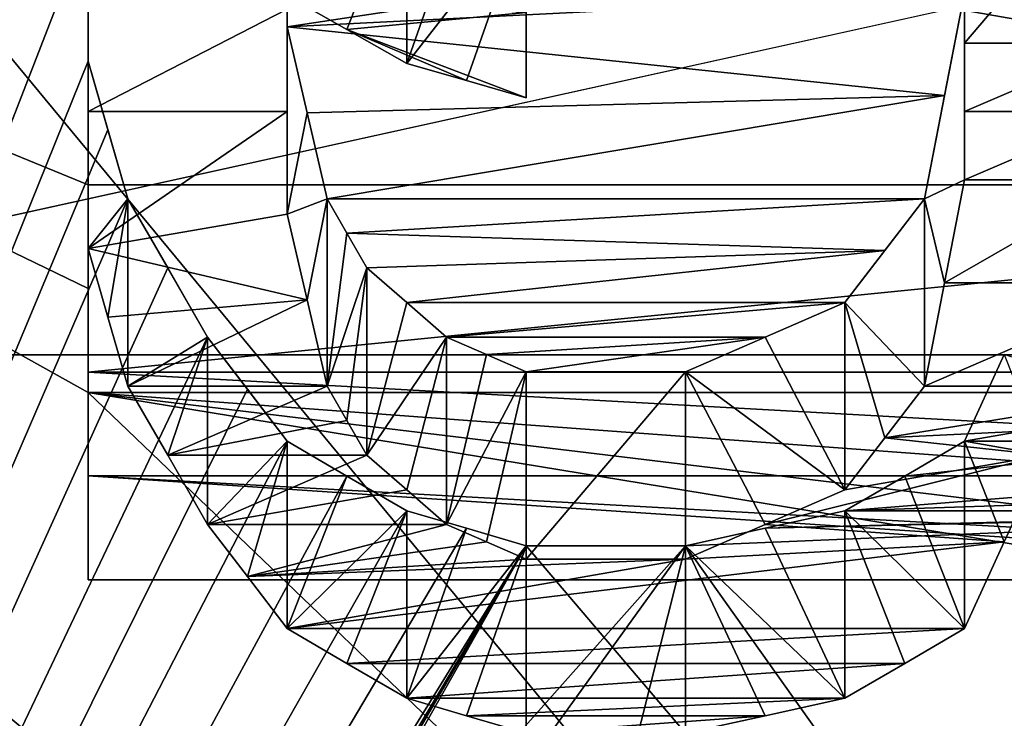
# Model space of a CAD drawing. Header units: millimetres. Extents: x -122 to 122, y -98 to 94.
# Tile 204 of 256: x -72.68 to -70.05, y 21.17 to 23.04. Entities that reach past the tile are written whole.
import ezdxf

# ---------------------------------------------------------------- set-up
doc = ezdxf.new("R2010")
doc.units = ezdxf.units.MM
doc.header["$LTSCALE"] = 26.699852
for name, color, linetype in [('1057', 7, 'CONTINUOUS'), ('1059', 7, 'CONTINUOUS'), ('2351', 7, 'CONTINUOUS'), ('2368', 7, 'CONTINUOUS'), ('2631', 7, 'CONTINUOUS'), ('2632', 7, 'CONTINUOUS'), ('2633', 7, 'CONTINUOUS'), ('2634', 7, 'CONTINUOUS'), ('2635', 7, 'CONTINUOUS'), ('2646', 7, 'CONTINUOUS'), ('2647', 7, 'CONTINUOUS'), ('2648', 7, 'CONTINUOUS'), ('2649', 7, 'CONTINUOUS'), ('2676', 7, 'CONTINUOUS'), ('2677', 7, 'CONTINUOUS'), ('2678', 7, 'CONTINUOUS'), ('2679', 7, 'CONTINUOUS'), ('2680', 7, 'CONTINUOUS'), ('2681', 7, 'CONTINUOUS'), ('2682', 7, 'CONTINUOUS'), ('2709', 7, 'CONTINUOUS'), ('2710', 7, 'CONTINUOUS'), ('2711', 7, 'CONTINUOUS'), ('2712', 7, 'CONTINUOUS'), ('2713', 7, 'CONTINUOUS'), ('2714', 7, 'CONTINUOUS'), ('2954', 7, 'CONTINUOUS'), ('2955', 7, 'CONTINUOUS'), ('3569', 7, 'CONTINUOUS'), ('3586', 7, 'CONTINUOUS'), ('3842', 7, 'CONTINUOUS'), ('3847', 7, 'CONTINUOUS'), ('3848', 7, 'CONTINUOUS'), ('3858', 7, 'CONTINUOUS'), ('3859', 7, 'CONTINUOUS'), ('3860', 7, 'CONTINUOUS'), ('3894', 7, 'CONTINUOUS'), ('4172', 7, 'CONTINUOUS'), ('4173', 7, 'CONTINUOUS'), ('4785', 7, 'CONTINUOUS'), ('4786', 7, 'CONTINUOUS'), ('4787', 7, 'CONTINUOUS'), ('4788', 7, 'CONTINUOUS'), ('5674', 7, 'CONTINUOUS'), ('5690', 7, 'CONTINUOUS'), ('967', 7, 'CONTINUOUS'), ('969', 7, 'CONTINUOUS')]:
    doc.layers.add(name, color=color, linetype=linetype)

msp = doc.modelspace()

# ---------------------------------------------------------------- linework, layer by layer
at = {"layer": '1057', "color": 250, "linetype": 'Continuous', "true_color": 0x323232}
for points in [[(-68.3207, 30.5274, -17.625), (-68.3207, 17.625, -30.5274), (-78.9793, 30.5274, -17.625), (-68.3207, 30.5274, -17.625)], [(-78.9793, 30.5274, -17.625), (-68.3207, 17.625, -30.5274), (-78.9793, 17.625, -30.5274), (-78.9793, 30.5274, -17.625)]]:
    msp.add_3dface(points, dxfattribs=at)
at = {"layer": '1059', "color": 250, "linetype": 'Continuous', "true_color": 0x323232}
for points in [[(-68.3207, 17.625, 30.5274), (-68.3207, 30.5274, 17.625), (-78.9793, 17.625, 30.5274), (-68.3207, 17.625, 30.5274)], [(-78.9793, 17.625, 30.5274), (-68.3207, 30.5274, 17.625), (-78.9793, 30.5274, 17.625), (-78.9793, 17.625, 30.5274)]]:
    msp.add_3dface(points, dxfattribs=at)
at = {"layer": '2351', "color": 250, "linetype": 'Continuous', "true_color": 0x323232}
for points in [[(-103.1595, 21.125, 36.5896), (-103.1595, 34.3891, 24.5448), (-36.8405, 21.125, 36.5896), (-103.1595, 21.125, 36.5896)], [(-36.8405, 21.125, 36.5896), (-103.1595, 34.3891, 24.5448), (-36.8405, 34.3891, 24.5448), (-36.8405, 21.125, 36.5896)]]:
    msp.add_3dface(points, dxfattribs=at)
at = {"layer": '2368', "color": 250, "linetype": 'Continuous', "true_color": 0x323232}
for points in [[(-76.2299, 24.125, 41.7857), (-76.2299, 13.6709, 46.2728), (-72.3936, 24.0167, 41.8481), (-76.2299, 24.125, 41.7857)], [(-72.3936, 24.0167, 41.8481), (-76.2299, 13.6709, 46.2728), (-72.4468, 23.8357, 41.9514), (-72.3936, 24.0167, 41.8481)], [(-72.4468, 23.8357, 41.9514), (-76.2299, 13.6709, 46.2728), (-72.5, 23.6544, 42.0539), (-72.4468, 23.8357, 41.9514)], [(-72.5, 23.6544, 42.0539), (-76.2299, 13.6709, 46.2728), (-72.5, 23.2903, 42.2567), (-72.5, 23.6544, 42.0539)], [(-72.5, 23.2903, 42.2567), (-76.2299, 13.6709, 46.2728), (-72.5, 22.9244, 42.4563), (-72.5, 23.2903, 42.2567)], [(-71.9681, 23.2903, 42.2567), (-71.9681, 23.0161, 42.4066), (-70.1596, 23.2903, 42.2567), (-71.9681, 23.2903, 42.2567)], [(-70.1596, 23.2903, 42.2567), (-71.9681, 23.0161, 42.4066), (-70.1596, 23.1076, 42.3568), (-70.1596, 23.2903, 42.2567)], [(-70.1596, 23.1076, 42.3568), (-71.9681, 23.0161, 42.4066), (-70.2128, 22.8326, 42.5057), (-70.1596, 23.1076, 42.3568)], [(-71.9681, 23.0161, 42.4066), (-71.9149, 22.7867, 42.5303), (-70.2128, 22.8326, 42.5057), (-71.9681, 23.0161, 42.4066)], [(-72.5, 22.9244, 42.4563), (-76.2299, 13.6709, 46.2728), (-72.4468, 22.7408, 42.5549), (-72.5, 22.9244, 42.4563)], [(-71.9149, 22.7867, 42.5303), (-71.8617, 22.5567, 42.6527), (-70.2128, 22.8326, 42.5057), (-71.9149, 22.7867, 42.5303)], [(-70.2128, 22.8326, 42.5057), (-71.8617, 22.5567, 42.6527), (-70.266, 22.5567, 42.6527), (-70.2128, 22.8326, 42.5057)], [(-72.4468, 22.7408, 42.5549), (-76.2299, 13.6709, 46.2728), (-72.3936, 22.5567, 42.6527), (-72.4468, 22.7408, 42.5549)], [(-72.3936, 22.5567, 42.6527), (-76.2299, 13.6709, 46.2728), (-72.2872, 22.3722, 42.7498), (-72.3936, 22.5567, 42.6527)], [(-71.8617, 22.5567, 42.6527), (-71.8085, 22.4645, 42.7014), (-70.266, 22.5567, 42.6527), (-71.8617, 22.5567, 42.6527)], [(-70.266, 22.5567, 42.6527), (-71.8085, 22.4645, 42.7014), (-70.3724, 22.4184, 42.7256), (-70.266, 22.5567, 42.6527)], [(-71.8085, 22.4645, 42.7014), (-71.7553, 22.3722, 42.7498), (-70.3724, 22.4184, 42.7256), (-71.8085, 22.4645, 42.7014)], [(-71.7553, 22.3722, 42.7498), (-71.6489, 22.2798, 42.7981), (-70.3724, 22.4184, 42.7256), (-71.7553, 22.3722, 42.7498)], [(-70.3724, 22.4184, 42.7256), (-71.6489, 22.2798, 42.7981), (-70.4787, 22.2798, 42.7981), (-70.3724, 22.4184, 42.7256)], [(-72.2872, 22.3722, 42.7498), (-76.2299, 13.6709, 46.2728), (-72.1809, 22.1872, 42.8461), (-72.2872, 22.3722, 42.7498)], [(-71.6489, 22.2798, 42.7981), (-71.5426, 22.1872, 42.8461), (-70.4787, 22.2798, 42.7981), (-71.6489, 22.2798, 42.7981)], [(-70.4787, 22.2798, 42.7981), (-71.5426, 22.1872, 42.8461), (-70.6915, 22.1872, 42.8461), (-70.4787, 22.2798, 42.7981)], [(-72.1809, 22.1872, 42.8461), (-76.2299, 13.6709, 46.2728), (-72.0745, 22.0482, 42.9178), (-72.1809, 22.1872, 42.8461)], [(-71.5426, 22.1872, 42.8461), (-71.4362, 22.1409, 42.8701), (-70.6915, 22.1872, 42.8461), (-71.5426, 22.1872, 42.8461)], [(-71.4362, 22.1409, 42.8701), (-71.3298, 22.0946, 42.894), (-70.6915, 22.1872, 42.8461), (-71.4362, 22.1409, 42.8701)], [(-70.6915, 22.1872, 42.8461), (-71.3298, 22.0946, 42.894), (-70.9043, 22.0946, 42.894), (-70.6915, 22.1872, 42.8461)], [(-70.0532, 22.1409, 42.8701), (-70.1596, 21.9089, 42.9891), (-69.6277, 22.0018, 42.9416), (-70.0532, 22.1409, 42.8701)], [(-72.0745, 22.0482, 42.9178), (-76.2299, 13.6709, 46.2728), (-71.9681, 21.9089, 42.9891), (-72.0745, 22.0482, 42.9178)], [(-69.6277, 22.0018, 42.9416), (-70.1596, 21.9089, 42.9891), (-69.4681, 21.9089, 42.9891), (-69.6277, 22.0018, 42.9416)], [(-71.9681, 21.9089, 42.9891), (-76.2299, 13.6709, 46.2728), (-71.8085, 21.8159, 43.0363), (-71.9681, 21.9089, 42.9891)], [(-70.1596, 21.9089, 42.9891), (-70.3192, 21.8159, 43.0363), (-69.4681, 21.9089, 42.9891), (-70.1596, 21.9089, 42.9891)], [(-69.4681, 21.9089, 42.9891), (-70.3192, 21.8159, 43.0363), (-69.3085, 21.816, 43.0363), (-69.4681, 21.9089, 42.9891)], [(-71.8085, 21.8159, 43.0363), (-76.2299, 13.6709, 46.2728), (-71.6489, 21.7228, 43.0834), (-71.8085, 21.8159, 43.0363)], [(-70.3192, 21.8159, 43.0363), (-70.4787, 21.7228, 43.0834), (-69.3085, 21.816, 43.0363), (-70.3192, 21.8159, 43.0363)], [(-69.3085, 21.816, 43.0363), (-70.4787, 21.7228, 43.0834), (-69.0957, 21.7694, 43.0599), (-69.3085, 21.816, 43.0363)], [(-68.2447, 21.816, 43.0363), (-68.4575, 21.7694, 43.0599), (-70.3723, 20.8798, 43.4982), (-68.2447, 21.816, 43.0363)], [(-69.6277, 20.8798, 43.4982), (-68.2447, 21.816, 43.0363), (-70.3723, 20.8798, 43.4982), (-69.6277, 20.8798, 43.4982)], [(-69.0957, 21.7694, 43.0599), (-70.4787, 21.7228, 43.0834), (-68.883, 21.7228, 43.0834), (-69.0957, 21.7694, 43.0599)], [(-68.4575, 21.7694, 43.0599), (-68.6702, 21.7228, 43.0834), (-70.3723, 20.8798, 43.4982), (-68.4575, 21.7694, 43.0599)], [(-71.6489, 21.7228, 43.0834), (-76.2299, 13.6709, 46.2728), (-71.4894, 21.6763, 43.1069), (-71.6489, 21.7228, 43.0834)], [(-70.6915, 21.6763, 43.1069), (-70.9043, 21.6296, 43.1303), (-68.6702, 21.7228, 43.0834), (-70.6915, 21.6763, 43.1069)], [(-68.6702, 21.7228, 43.0834), (-70.9043, 21.6296, 43.1303), (-70.3723, 20.8798, 43.4982), (-68.6702, 21.7228, 43.0834)], [(-70.4787, 21.7228, 43.0834), (-70.6915, 21.6763, 43.1069), (-68.883, 21.7228, 43.0834), (-70.4787, 21.7228, 43.0834)], [(-68.883, 21.7228, 43.0834), (-70.6915, 21.6763, 43.1069), (-68.6702, 21.7228, 43.0834), (-68.883, 21.7228, 43.0834)], [(-71.4894, 21.6763, 43.1069), (-76.2299, 13.6709, 46.2728), (-71.3298, 21.6296, 43.1303), (-71.4894, 21.6763, 43.1069)], [(-71.3298, 21.6296, 43.1303), (-76.2299, 13.6709, 46.2728), (-72.3936, 19.837, 43.9836), (-71.3298, 21.6296, 43.1303)], [(-72.2341, 20.0751, 43.8754), (-71.3298, 21.6296, 43.1303), (-72.3936, 19.837, 43.9836), (-72.2341, 20.0751, 43.8754)], [(-72.0745, 20.3127, 43.7659), (-71.3298, 21.6296, 43.1303), (-72.2341, 20.0751, 43.8754), (-72.0745, 20.3127, 43.7659)], [(-70.9043, 21.6296, 43.1303), (-71.3298, 21.6296, 43.1303), (-72.0745, 20.3127, 43.7659), (-70.9043, 21.6296, 43.1303)], [(-71.6489, 20.5968, 43.633), (-70.9043, 21.6296, 43.1303), (-72.0745, 20.3127, 43.7659), (-71.6489, 20.5968, 43.633)], [(-71.117, 20.7856, 43.5433), (-70.9043, 21.6296, 43.1303), (-71.6489, 20.5968, 43.633), (-71.117, 20.7856, 43.5433)], [(-70.3723, 20.8798, 43.4982), (-70.9043, 21.6296, 43.1303), (-71.117, 20.7856, 43.5433), (-70.3723, 20.8798, 43.4982)]]:
    msp.add_3dface(points, dxfattribs=at)
at = {"layer": '2631', "color": 250, "linetype": 'Continuous', "true_color": 0x323232}
for points in [[(-71.4362, 22.1409, 42.8701), (-71.5426, 22.1872, 42.8461), (-71.5426, 21.6867, 41.9792), (-71.4362, 22.1409, 42.8701)], [(-71.3298, 22.0946, 42.894), (-71.4362, 22.1409, 42.8701), (-71.5426, 21.6867, 41.9792), (-71.3298, 22.0946, 42.894)], [(-71.4362, 21.6404, 42.0031), (-71.3298, 22.0946, 42.894), (-71.5426, 21.6867, 41.9792), (-71.4362, 21.6404, 42.0031)], [(-71.3298, 21.594, 42.0269), (-71.3298, 22.0946, 42.894), (-71.4362, 21.6404, 42.0031), (-71.3298, 21.594, 42.0269)]]:
    msp.add_3dface(points, dxfattribs=at)
at = {"layer": '2632', "color": 250, "linetype": 'Continuous', "true_color": 0x323232}
for points in [[(-71.6489, 22.2798, 42.7981), (-71.7553, 22.3722, 42.7498), (-71.7553, 21.8718, 41.883), (-71.6489, 22.2798, 42.7981)], [(-71.5426, 22.1872, 42.8461), (-71.6489, 22.2798, 42.7981), (-71.7553, 21.8718, 41.883), (-71.5426, 22.1872, 42.8461)], [(-71.6489, 21.7793, 41.9312), (-71.5426, 22.1872, 42.8461), (-71.7553, 21.8718, 41.883), (-71.6489, 21.7793, 41.9312)], [(-71.5426, 21.6867, 41.9792), (-71.5426, 22.1872, 42.8461), (-71.6489, 21.7793, 41.9312), (-71.5426, 21.6867, 41.9792)]]:
    msp.add_3dface(points, dxfattribs=at)
at = {"layer": '2633', "color": 250, "linetype": 'Continuous', "true_color": 0x323232}
for points in [[(-71.8085, 22.4645, 42.7014), (-71.8617, 22.5567, 42.6527), (-71.8617, 22.0564, 41.7861), (-71.8085, 22.4645, 42.7014)], [(-71.7553, 22.3722, 42.7498), (-71.8085, 22.4645, 42.7014), (-71.8617, 22.0564, 41.7861), (-71.7553, 22.3722, 42.7498)], [(-71.8085, 21.9641, 41.8347), (-71.7553, 22.3722, 42.7498), (-71.8617, 22.0564, 41.7861), (-71.8085, 21.9641, 41.8347)], [(-71.7553, 21.8718, 41.883), (-71.7553, 22.3722, 42.7498), (-71.8085, 21.9641, 41.8347), (-71.7553, 21.8718, 41.883)]]:
    msp.add_3dface(points, dxfattribs=at)
at = {"layer": '2634', "color": 250, "linetype": 'Continuous', "true_color": 0x323232}
for points in [[(-71.9149, 22.7867, 42.5303), (-71.9681, 23.0161, 42.4066), (-71.9681, 22.5159, 41.5403), (-71.9149, 22.7867, 42.5303)], [(-71.8617, 22.5567, 42.6527), (-71.9149, 22.7867, 42.5303), (-71.9681, 22.5159, 41.5403), (-71.8617, 22.5567, 42.6527)], [(-71.9149, 22.2865, 41.6638), (-71.8617, 22.5567, 42.6527), (-71.9681, 22.5159, 41.5403), (-71.9149, 22.2865, 41.6638)], [(-71.8617, 22.0564, 41.7861), (-71.8617, 22.5567, 42.6527), (-71.9149, 22.2865, 41.6638), (-71.8617, 22.0564, 41.7861)]]:
    msp.add_3dface(points, dxfattribs=at)
at = {"layer": '2635', "color": 250, "linetype": 'Continuous', "true_color": 0x323232}
for points in [[(-71.9681, 23.0161, 42.4066), (-71.9681, 23.2903, 42.2567), (-71.9681, 23.0635, 41.2388), (-71.9681, 23.0161, 42.4066)], [(-71.9681, 22.7902, 41.3905), (-71.9681, 23.0161, 42.4066), (-71.9681, 23.0635, 41.2388), (-71.9681, 22.7902, 41.3905)], [(-71.9681, 22.5159, 41.5403), (-71.9681, 23.0161, 42.4066), (-71.9681, 22.7902, 41.3905), (-71.9681, 22.5159, 41.5403)]]:
    msp.add_3dface(points, dxfattribs=at)
at = {"layer": '2646', "color": 250, "linetype": 'Continuous', "true_color": 0x323232}
for points in [[(-72.5, 23.6544, 42.0539), (-72.5, 23.2903, 42.2567), (-72.5, 22.9244, 42.4563), (-72.5, 23.6544, 42.0539)], [(-72.5, 23.6544, 42.0539), (-72.5, 22.9244, 42.4563), (-72.5, 23.1544, 41.1878), (-72.5, 23.6544, 42.0539)], [(-72.5, 23.1544, 41.1878), (-72.5, 22.9244, 42.4563), (-72.5, 22.7902, 41.3905), (-72.5, 23.1544, 41.1878)], [(-72.5, 22.7902, 41.3905), (-72.5, 22.9244, 42.4563), (-72.5, 22.4242, 41.5899), (-72.5, 22.7902, 41.3905)]]:
    msp.add_3dface(points, dxfattribs=at)
at = {"layer": '2647', "color": 250, "linetype": 'Continuous', "true_color": 0x323232}
for points in [[(-72.5, 22.9244, 42.4563), (-72.4468, 22.7408, 42.5549), (-72.3936, 22.5567, 42.6527), (-72.5, 22.9244, 42.4563)], [(-72.5, 22.9244, 42.4563), (-72.3936, 22.5567, 42.6527), (-72.5, 22.4242, 41.5899), (-72.5, 22.9244, 42.4563)], [(-72.5, 22.4242, 41.5899), (-72.3936, 22.5567, 42.6527), (-72.4468, 22.2405, 41.6884), (-72.5, 22.4242, 41.5899)], [(-72.4468, 22.2405, 41.6884), (-72.3936, 22.5567, 42.6527), (-72.3936, 22.0564, 41.7861), (-72.4468, 22.2405, 41.6884)]]:
    msp.add_3dface(points, dxfattribs=at)
at = {"layer": '2648', "color": 250, "linetype": 'Continuous', "true_color": 0x323232}
for points in [[(-72.3936, 22.5567, 42.6527), (-72.2872, 22.3722, 42.7498), (-72.1809, 22.1872, 42.8461), (-72.3936, 22.5567, 42.6527)], [(-72.3936, 22.5567, 42.6527), (-72.1809, 22.1872, 42.8461), (-72.3936, 22.0564, 41.7861), (-72.3936, 22.5567, 42.6527)], [(-72.3936, 22.0564, 41.7861), (-72.1809, 22.1872, 42.8461), (-72.2872, 21.8718, 41.883), (-72.3936, 22.0564, 41.7861)], [(-72.2872, 21.8718, 41.883), (-72.1809, 22.1872, 42.8461), (-72.1809, 21.6867, 41.9792), (-72.2872, 21.8718, 41.883)]]:
    msp.add_3dface(points, dxfattribs=at)
at = {"layer": '2649', "color": 250, "linetype": 'Continuous', "true_color": 0x323232}
for points in [[(-72.1809, 22.1872, 42.8461), (-72.0745, 22.0482, 42.9178), (-71.9681, 21.9089, 42.9891), (-72.1809, 22.1872, 42.8461)], [(-72.1809, 22.1872, 42.8461), (-71.9681, 21.9089, 42.9891), (-72.1809, 21.6867, 41.9792), (-72.1809, 22.1872, 42.8461)], [(-72.1809, 21.6867, 41.9792), (-71.9681, 21.9089, 42.9891), (-72.0745, 21.5476, 42.0507), (-72.1809, 21.6867, 41.9792)], [(-71.9681, 21.9089, 42.9891), (-71.9681, 21.4082, 42.1218), (-72.0745, 21.5476, 42.0507), (-71.9681, 21.9089, 42.9891)]]:
    msp.add_3dface(points, dxfattribs=at)
at = {"layer": '2676', "color": 250, "linetype": 'Continuous', "true_color": 0x323232}
for points in [[(-71.9681, 23.0635, 41.2388), (-72.5, 23.1544, 41.1878), (-72.5, 22.7902, 41.3905), (-71.9681, 23.0635, 41.2388)], [(-71.9681, 22.7902, 41.3905), (-71.9681, 23.0635, 41.2388), (-72.5, 22.7902, 41.3905), (-71.9681, 22.7902, 41.3905)], [(-69.734, 22.7902, 41.3905), (-69.734, 22.9725, 41.2895), (-70.1596, 22.7902, 41.3905), (-69.734, 22.7902, 41.3905)], [(-69.734, 22.9725, 41.2895), (-70.1596, 22.9725, 41.2895), (-70.1596, 22.7902, 41.3905), (-69.734, 22.9725, 41.2895)], [(-71.9681, 22.5159, 41.5403), (-71.9681, 22.7902, 41.3905), (-72.5, 22.4242, 41.5899), (-71.9681, 22.5159, 41.5403)], [(-71.9681, 22.7902, 41.3905), (-72.5, 22.7902, 41.3905), (-72.5, 22.4242, 41.5899), (-71.9681, 22.7902, 41.3905)], [(-69.734, 22.6074, 41.4906), (-69.734, 22.7902, 41.3905), (-70.1596, 22.6074, 41.4906), (-69.734, 22.6074, 41.4906)], [(-69.734, 22.7902, 41.3905), (-70.1596, 22.7902, 41.3905), (-70.1596, 22.6074, 41.4906), (-69.734, 22.7902, 41.3905)], [(-69.6276, 22.3324, 41.6392), (-69.734, 22.6074, 41.4906), (-70.2128, 22.3324, 41.6392), (-69.6276, 22.3324, 41.6392)], [(-69.734, 22.6074, 41.4906), (-70.1596, 22.6074, 41.4906), (-70.2128, 22.3324, 41.6392), (-69.734, 22.6074, 41.4906)], [(-71.9149, 22.2865, 41.6638), (-71.9681, 22.5159, 41.5403), (-72.5, 22.4242, 41.5899), (-71.9149, 22.2865, 41.6638)], [(-71.9149, 22.2865, 41.6638), (-72.5, 22.4242, 41.5899), (-72.4468, 22.2405, 41.6884), (-71.9149, 22.2865, 41.6638)], [(-69.5213, 22.0564, 41.7861), (-69.6276, 22.3324, 41.6392), (-70.266, 22.0564, 41.7861), (-69.5213, 22.0564, 41.7861)], [(-69.6276, 22.3324, 41.6392), (-70.2128, 22.3324, 41.6392), (-70.266, 22.0564, 41.7861), (-69.6276, 22.3324, 41.6392)], [(-71.9149, 22.2865, 41.6638), (-72.4468, 22.2405, 41.6884), (-72.3936, 22.0564, 41.7861), (-71.9149, 22.2865, 41.6638)], [(-71.8617, 22.0564, 41.7861), (-71.9149, 22.2865, 41.6638), (-72.3936, 22.0564, 41.7861), (-71.8617, 22.0564, 41.7861)], [(-71.8617, 22.0564, 41.7861), (-72.3936, 22.0564, 41.7861), (-72.2872, 21.8718, 41.883), (-71.8617, 22.0564, 41.7861)], [(-71.8085, 21.9641, 41.8347), (-71.8617, 22.0564, 41.7861), (-72.2872, 21.8718, 41.883), (-71.8085, 21.9641, 41.8347)], [(-69.4149, 21.9641, 41.8347), (-69.5213, 22.0564, 41.7861), (-70.3724, 21.918, 41.8589), (-69.4149, 21.9641, 41.8347)], [(-69.5213, 22.0564, 41.7861), (-70.266, 22.0564, 41.7861), (-70.3724, 21.918, 41.8589), (-69.5213, 22.0564, 41.7861)], [(-71.7553, 21.8718, 41.883), (-71.8085, 21.9641, 41.8347), (-72.2872, 21.8718, 41.883), (-71.7553, 21.8718, 41.883)], [(-69.9468, 21.8718, 41.883), (-69.4149, 21.9641, 41.8347), (-70.3724, 21.918, 41.8589), (-69.9468, 21.8718, 41.883)], [(-69.9468, 21.8718, 41.883), (-70.3724, 21.918, 41.8589), (-70.4787, 21.7793, 41.9312), (-69.9468, 21.8718, 41.883)], [(-71.7553, 21.8718, 41.883), (-72.2872, 21.8718, 41.883), (-72.1809, 21.6867, 41.9792), (-71.7553, 21.8718, 41.883)], [(-71.6489, 21.7793, 41.9312), (-71.7553, 21.8718, 41.883), (-72.1809, 21.6867, 41.9792), (-71.6489, 21.7793, 41.9312)], [(-70.0532, 21.6403, 42.0031), (-69.9468, 21.8718, 41.883), (-70.6915, 21.6867, 41.9792), (-70.0532, 21.6403, 42.0031)], [(-69.9468, 21.8718, 41.883), (-70.4787, 21.7793, 41.9312), (-70.6915, 21.6867, 41.9792), (-69.9468, 21.8718, 41.883)], [(-71.5426, 21.6867, 41.9792), (-71.6489, 21.7793, 41.9312), (-72.1809, 21.6867, 41.9792), (-71.5426, 21.6867, 41.9792)], [(-71.5426, 21.6867, 41.9792), (-72.1809, 21.6867, 41.9792), (-72.0745, 21.5476, 42.0507), (-71.5426, 21.6867, 41.9792)], [(-71.4362, 21.6404, 42.0031), (-71.5426, 21.6867, 41.9792), (-72.0745, 21.5476, 42.0507), (-71.4362, 21.6404, 42.0031)], [(-70.0532, 21.6403, 42.0031), (-70.6915, 21.6867, 41.9792), (-70.9043, 21.594, 42.0269), (-70.0532, 21.6403, 42.0031)], [(-71.3298, 21.594, 42.0269), (-71.4362, 21.6404, 42.0031), (-72.0745, 21.5476, 42.0507), (-71.3298, 21.594, 42.0269)], [(-71.9681, 21.4082, 42.1218), (-70.1596, 21.4082, 42.1218), (-70.0532, 21.6403, 42.0031), (-71.9681, 21.4082, 42.1218)], [(-71.9681, 21.4082, 42.1218), (-70.0532, 21.6403, 42.0031), (-70.9043, 21.594, 42.0269), (-71.9681, 21.4082, 42.1218)], [(-71.9681, 21.4082, 42.1218), (-70.9043, 21.594, 42.0269), (-72.0745, 21.5476, 42.0507), (-71.9681, 21.4082, 42.1218)], [(-70.9043, 21.594, 42.0269), (-71.3298, 21.594, 42.0269), (-72.0745, 21.5476, 42.0507), (-70.9043, 21.594, 42.0269)], [(-71.9681, 21.4082, 42.1218), (-71.8085, 21.3152, 42.169), (-70.1596, 21.4082, 42.1218), (-71.9681, 21.4082, 42.1218)], [(-71.8085, 21.3152, 42.169), (-70.3192, 21.3152, 42.169), (-70.1596, 21.4082, 42.1218), (-71.8085, 21.3152, 42.169)], [(-71.8085, 21.3152, 42.169), (-71.6489, 21.222, 42.216), (-70.3192, 21.3152, 42.169), (-71.8085, 21.3152, 42.169)], [(-71.6489, 21.222, 42.216), (-70.4787, 21.222, 42.216), (-70.3192, 21.3152, 42.169), (-71.6489, 21.222, 42.216)], [(-71.6489, 21.222, 42.216), (-71.4894, 21.1754, 42.2394), (-70.4787, 21.222, 42.216), (-71.6489, 21.222, 42.216)], [(-71.4894, 21.1754, 42.2394), (-70.6915, 21.1754, 42.2394), (-70.4787, 21.222, 42.216), (-71.4894, 21.1754, 42.2394)], [(-71.4894, 21.1754, 42.2394), (-71.3298, 21.1287, 42.2627), (-70.6915, 21.1754, 42.2394), (-71.4894, 21.1754, 42.2394)], [(-71.3298, 21.1287, 42.2627), (-70.9043, 21.1287, 42.2627), (-70.6915, 21.1754, 42.2394), (-71.3298, 21.1287, 42.2627)]]:
    msp.add_3dface(points, dxfattribs=at)
at = {"layer": '2677', "color": 250, "linetype": 'Continuous', "true_color": 0x323232}
for points in [[(-71.9681, 21.9089, 42.9891), (-71.8085, 21.8159, 43.0363), (-71.9681, 21.4082, 42.1218), (-71.9681, 21.9089, 42.9891)], [(-71.6489, 21.7228, 43.0834), (-71.9681, 21.4082, 42.1218), (-71.8085, 21.8159, 43.0363), (-71.6489, 21.7228, 43.0834)], [(-71.9681, 21.4082, 42.1218), (-71.6489, 21.7228, 43.0834), (-71.8085, 21.3152, 42.169), (-71.9681, 21.4082, 42.1218)], [(-71.8085, 21.3152, 42.169), (-71.6489, 21.7228, 43.0834), (-71.6489, 21.222, 42.216), (-71.8085, 21.3152, 42.169)]]:
    msp.add_3dface(points, dxfattribs=at)
at = {"layer": '2678', "color": 250, "linetype": 'Continuous', "true_color": 0x323232}
for points in [[(-71.6489, 21.7228, 43.0834), (-71.4894, 21.6763, 43.1069), (-71.6489, 21.222, 42.216), (-71.6489, 21.7228, 43.0834)], [(-71.3298, 21.6296, 43.1303), (-71.6489, 21.222, 42.216), (-71.4894, 21.6763, 43.1069), (-71.3298, 21.6296, 43.1303)], [(-71.6489, 21.222, 42.216), (-71.3298, 21.6296, 43.1303), (-71.4894, 21.1754, 42.2394), (-71.6489, 21.222, 42.216)], [(-71.4894, 21.1754, 42.2394), (-71.3298, 21.6296, 43.1303), (-71.3298, 21.1287, 42.2627), (-71.4894, 21.1754, 42.2394)]]:
    msp.add_3dface(points, dxfattribs=at)
at = {"layer": '2679', "color": 250, "linetype": 'Continuous', "true_color": 0x323232}
for points in [[(-71.3298, 21.6296, 43.1303), (-70.9043, 21.6296, 43.1303), (-70.9043, 21.1287, 42.2627), (-71.3298, 21.6296, 43.1303)], [(-71.3298, 21.1287, 42.2627), (-71.3298, 21.6296, 43.1303), (-70.9043, 21.1287, 42.2627), (-71.3298, 21.1287, 42.2627)]]:
    msp.add_3dface(points, dxfattribs=at)
at = {"layer": '2680', "color": 250, "linetype": 'Continuous', "true_color": 0x323232}
for points in [[(-70.6915, 21.6763, 43.1069), (-70.4787, 21.7228, 43.0834), (-70.4787, 21.222, 42.216), (-70.6915, 21.6763, 43.1069)], [(-70.9043, 21.6296, 43.1303), (-70.6915, 21.6763, 43.1069), (-70.4787, 21.222, 42.216), (-70.9043, 21.6296, 43.1303)], [(-70.9043, 21.1287, 42.2627), (-70.9043, 21.6296, 43.1303), (-70.6915, 21.1754, 42.2394), (-70.9043, 21.1287, 42.2627)], [(-70.6915, 21.1754, 42.2394), (-70.9043, 21.6296, 43.1303), (-70.4787, 21.222, 42.216), (-70.6915, 21.1754, 42.2394)]]:
    msp.add_3dface(points, dxfattribs=at)
at = {"layer": '2681', "color": 250, "linetype": 'Continuous', "true_color": 0x323232}
for points in [[(-70.3192, 21.8159, 43.0363), (-70.1596, 21.9089, 42.9891), (-70.1596, 21.4082, 42.1218), (-70.3192, 21.8159, 43.0363)], [(-70.4787, 21.7228, 43.0834), (-70.3192, 21.8159, 43.0363), (-70.1596, 21.4082, 42.1218), (-70.4787, 21.7228, 43.0834)], [(-70.4787, 21.222, 42.216), (-70.4787, 21.7228, 43.0834), (-70.3192, 21.3152, 42.169), (-70.4787, 21.222, 42.216)], [(-70.3192, 21.3152, 42.169), (-70.4787, 21.7228, 43.0834), (-70.1596, 21.4082, 42.1218), (-70.3192, 21.3152, 42.169)]]:
    msp.add_3dface(points, dxfattribs=at)
at = {"layer": '2682', "color": 250, "linetype": 'Continuous', "true_color": 0x323232}
for points in [[(-70.1596, 21.9089, 42.9891), (-70.0532, 22.1409, 42.8701), (-69.9468, 21.8718, 41.883), (-70.1596, 21.9089, 42.9891)], [(-70.1596, 21.4082, 42.1218), (-70.1596, 21.9089, 42.9891), (-70.0532, 21.6403, 42.0031), (-70.1596, 21.4082, 42.1218)], [(-70.0532, 21.6403, 42.0031), (-70.1596, 21.9089, 42.9891), (-69.9468, 21.8718, 41.883), (-70.0532, 21.6403, 42.0031)]]:
    msp.add_3dface(points, dxfattribs=at)
at = {"layer": '2709', "color": 250, "linetype": 'Continuous', "true_color": 0x323232}
for points in [[(-69.734, 23.4726, 42.1557), (-70.1596, 23.4726, 42.1557), (-70.1596, 22.9725, 41.2895), (-69.734, 23.4726, 42.1557)], [(-69.734, 22.9725, 41.2895), (-69.734, 23.4726, 42.1557), (-70.1596, 22.9725, 41.2895), (-69.734, 22.9725, 41.2895)]]:
    msp.add_3dface(points, dxfattribs=at)
at = {"layer": '2710', "color": 250, "linetype": 'Continuous', "true_color": 0x323232}
for points in [[(-70.1596, 23.4726, 42.1557), (-70.1596, 23.1076, 42.3568), (-70.1596, 22.9725, 41.2895), (-70.1596, 23.4726, 42.1557)], [(-70.1596, 22.9725, 41.2895), (-70.1596, 23.1076, 42.3568), (-70.1596, 22.7902, 41.3905), (-70.1596, 22.9725, 41.2895)], [(-70.1596, 22.7902, 41.3905), (-70.1596, 23.1076, 42.3568), (-70.1596, 22.6074, 41.4906), (-70.1596, 22.7902, 41.3905)]]:
    msp.add_3dface(points, dxfattribs=at)
at = {"layer": '2711', "color": 250, "linetype": 'Continuous', "true_color": 0x323232}
for points in [[(-70.1596, 23.1076, 42.3568), (-70.2128, 22.8326, 42.5057), (-70.266, 22.5567, 42.6527), (-70.1596, 23.1076, 42.3568)], [(-70.1596, 23.1076, 42.3568), (-70.266, 22.5567, 42.6527), (-70.1596, 22.6074, 41.4906), (-70.1596, 23.1076, 42.3568)], [(-70.1596, 22.6074, 41.4906), (-70.266, 22.5567, 42.6527), (-70.2128, 22.3324, 41.6392), (-70.1596, 22.6074, 41.4906)], [(-70.2128, 22.3324, 41.6392), (-70.266, 22.5567, 42.6527), (-70.266, 22.0564, 41.7861), (-70.2128, 22.3324, 41.6392)]]:
    msp.add_3dface(points, dxfattribs=at)
at = {"layer": '2712', "color": 250, "linetype": 'Continuous', "true_color": 0x323232}
for points in [[(-70.266, 22.5567, 42.6527), (-70.3724, 22.4184, 42.7256), (-70.4787, 22.2798, 42.7981), (-70.266, 22.5567, 42.6527)], [(-70.266, 22.5567, 42.6527), (-70.4787, 22.2798, 42.7981), (-70.266, 22.0564, 41.7861), (-70.266, 22.5567, 42.6527)], [(-70.266, 22.0564, 41.7861), (-70.4787, 22.2798, 42.7981), (-70.3724, 21.918, 41.8589), (-70.266, 22.0564, 41.7861)], [(-70.3724, 21.918, 41.8589), (-70.4787, 22.2798, 42.7981), (-70.4787, 21.7793, 41.9312), (-70.3724, 21.918, 41.8589)]]:
    msp.add_3dface(points, dxfattribs=at)
at = {"layer": '2713', "color": 250, "linetype": 'Continuous', "true_color": 0x323232}
for points in [[(-70.4787, 22.2798, 42.7981), (-70.6915, 22.1872, 42.8461), (-70.4787, 21.7793, 41.9312), (-70.4787, 22.2798, 42.7981)], [(-70.9043, 22.0946, 42.894), (-70.4787, 21.7793, 41.9312), (-70.6915, 22.1872, 42.8461), (-70.9043, 22.0946, 42.894)], [(-70.4787, 21.7793, 41.9312), (-70.9043, 22.0946, 42.894), (-70.6915, 21.6867, 41.9792), (-70.4787, 21.7793, 41.9312)], [(-70.6915, 21.6867, 41.9792), (-70.9043, 22.0946, 42.894), (-70.9043, 21.594, 42.0269), (-70.6915, 21.6867, 41.9792)]]:
    msp.add_3dface(points, dxfattribs=at)
at = {"layer": '2714', "color": 250, "linetype": 'Continuous', "true_color": 0x323232}
for points in [[(-70.9043, 22.0946, 42.894), (-71.3298, 22.0946, 42.894), (-71.3298, 21.594, 42.0269), (-70.9043, 22.0946, 42.894)], [(-70.9043, 21.594, 42.0269), (-70.9043, 22.0946, 42.894), (-71.3298, 21.594, 42.0269), (-70.9043, 21.594, 42.0269)]]:
    msp.add_3dface(points, dxfattribs=at)
at = {"layer": '2954', "color": 250, "linetype": 'Continuous', "true_color": 0x323232}
for points in [[(-31.5, 31.6164, 35.1136), (-108.5, 14.6011, 44.9374), (-31.5, 14.6011, 44.9374), (-31.5, 31.6164, 35.1136)], [(-108.5, 31.6164, 35.1136), (-108.5, 14.6011, 44.9374), (-31.5, 31.6164, 35.1136), (-108.5, 31.6164, 35.1136)]]:
    msp.add_3dface(points, dxfattribs=at)
at = {"layer": '2955', "color": 250, "linetype": 'Continuous', "true_color": 0x323232}
for points in [[(-108.5, 32.9547, 36.5999), (-108.5, 15.2191, 46.8395), (-31.5, 32.9547, 36.5999), (-108.5, 32.9547, 36.5999)], [(-31.5, 32.9547, 36.5999), (-108.5, 15.2191, 46.8395), (-31.5, 15.2191, 46.8395), (-31.5, 32.9547, 36.5999)]]:
    msp.add_3dface(points, dxfattribs=at)
at = {"layer": '3569', "color": 250, "linetype": 'Continuous', "true_color": 0x323232}
for points in [[(-103.1595, 34.3891, -24.5448), (-103.1595, 21.125, -36.5896), (-36.8405, 34.3891, -24.5448), (-103.1595, 34.3891, -24.5448)], [(-36.8405, 34.3891, -24.5448), (-103.1595, 21.125, -36.5896), (-36.8405, 21.125, -36.5896), (-36.8405, 34.3891, -24.5448)]]:
    msp.add_3dface(points, dxfattribs=at)
at = {"layer": '3586', "color": 250, "linetype": 'Continuous', "true_color": 0x323232}
for points in [[(-76.2299, 24.125, -41.7857), (-63.7701, 13.6709, -46.2728), (-76.2299, 13.6709, -46.2728), (-76.2299, 24.125, -41.7857)], [(-63.7701, 13.6709, -46.2728), (-76.2299, 24.125, -41.7857), (-72.5, 22.0389, -42.9226), (-63.7701, 13.6709, -46.2728)], [(-76.2299, 24.125, -41.7857), (-67.5, 22.5936, -42.6332), (-72.5, 22.5936, -42.6332), (-76.2299, 24.125, -41.7857)], [(-67.5, 22.5936, -42.6332), (-76.2299, 24.125, -41.7857), (-71.3298, 23.3268, -42.2365), (-67.5, 22.5936, -42.6332)], [(-72.5, 22.0389, -42.9226), (-76.2299, 24.125, -41.7857), (-72.5, 22.3167, -42.7788), (-72.5, 22.0389, -42.9226)], [(-72.5, 22.3167, -42.7788), (-76.2299, 24.125, -41.7857), (-72.5, 22.5936, -42.6332), (-72.5, 22.3167, -42.7788)], [(-67.5, 22.5936, -42.6332), (-71.3298, 23.3268, -42.2365), (-68.6702, 23.4179, -42.1861), (-67.5, 22.5936, -42.6332)], [(-69.0957, 21.4802, -43.2049), (-63.7701, 13.6709, -46.2728), (-72.5, 22.0389, -42.9226), (-69.0957, 21.4802, -43.2049)], [(-68.7235, 21.76, -43.0646), (-69.0957, 21.4802, -43.2049), (-72.5, 22.0389, -42.9226), (-68.7235, 21.76, -43.0646)], [(-68.3511, 22.0389, -42.9226), (-68.7235, 21.76, -43.0646), (-72.5, 22.0389, -42.9226), (-68.3511, 22.0389, -42.9226)]]:
    msp.add_3dface(points, dxfattribs=at)
at = {"layer": '3842', "color": 250, "linetype": 'Continuous', "true_color": 0x323232}
for points in [[(-72.5, 22.5936, -42.6332), (-67.5, 22.5936, -42.6332), (-72.5, 22.0932, -41.7666), (-72.5, 22.5936, -42.6332)], [(-72.5, 22.0932, -41.7666), (-67.5, 22.5936, -42.6332), (-67.5, 22.0932, -41.7666), (-72.5, 22.0932, -41.7666)]]:
    msp.add_3dface(points, dxfattribs=at)
at = {"layer": '3847', "color": 250, "linetype": 'Continuous', "true_color": 0x323232}
for points in [[(-68.3511, 22.0389, -42.9226), (-72.5, 22.0389, -42.9226), (-68.3511, 21.5383, -42.0555), (-68.3511, 22.0389, -42.9226)], [(-68.3511, 21.5383, -42.0555), (-72.5, 22.0389, -42.9226), (-72.5, 21.5383, -42.0555), (-68.3511, 21.5383, -42.0555)]]:
    msp.add_3dface(points, dxfattribs=at)
at = {"layer": '3848', "color": 250, "linetype": 'Continuous', "true_color": 0x323232}
for points in [[(-72.5, 22.3167, -42.7788), (-72.5, 22.5936, -42.6332), (-72.5, 22.0932, -41.7666), (-72.5, 22.3167, -42.7788)], [(-72.5, 22.0389, -42.9226), (-72.5, 22.3167, -42.7788), (-72.5, 22.0932, -41.7666), (-72.5, 22.0389, -42.9226)], [(-72.5, 22.0389, -42.9226), (-72.5, 22.0932, -41.7666), (-72.5, 21.8163, -41.912), (-72.5, 22.0389, -42.9226)], [(-72.5, 21.5383, -42.0555), (-72.5, 22.0389, -42.9226), (-72.5, 21.8163, -41.912), (-72.5, 21.5383, -42.0555)]]:
    msp.add_3dface(points, dxfattribs=at)
at = {"layer": '3858', "color": 250, "linetype": 'Continuous', "true_color": 0x323232}
msp.add_3dface([(-71.3298, 23.0544, -41.2439), (-71.3298, 23.3268, -42.2365), (-71.3298, 22.8267, -41.3703), (-71.3298, 23.0544, -41.2439)], dxfattribs=at)
at = {"layer": '3859', "color": 250, "linetype": 'Continuous', "true_color": 0x323232}
for points in [[(-71.4894, 23.3724, -42.2113), (-71.6489, 23.4179, -42.1861), (-71.6489, 22.9179, -41.3199), (-71.4894, 23.3724, -42.2113)], [(-71.3298, 23.3268, -42.2365), (-71.4894, 23.3724, -42.2113), (-71.6489, 22.9179, -41.3199), (-71.3298, 23.3268, -42.2365)], [(-71.4894, 22.8723, -41.3451), (-71.3298, 23.3268, -42.2365), (-71.6489, 22.9179, -41.3199), (-71.4894, 22.8723, -41.3451)], [(-71.3298, 22.8267, -41.3703), (-71.3298, 23.3268, -42.2365), (-71.4894, 22.8723, -41.3451), (-71.3298, 22.8267, -41.3703)]]:
    msp.add_3dface(points, dxfattribs=at)
at = {"layer": '3860', "color": 250, "linetype": 'Continuous', "true_color": 0x323232}
for points in [[(-71.8085, 23.0089, -41.2693), (-71.6489, 23.4179, -42.1861), (-71.9681, 23.0998, -41.2184), (-71.8085, 23.0089, -41.2693)], [(-71.6489, 22.9179, -41.3199), (-71.6489, 23.4179, -42.1861), (-71.8085, 23.0089, -41.2693), (-71.6489, 22.9179, -41.3199)]]:
    msp.add_3dface(points, dxfattribs=at)
at = {"layer": '3894', "color": 250, "linetype": 'Continuous', "true_color": 0x323232}
for points in [[(-71.3298, 23.0544, -41.2439), (-71.8085, 23.0089, -41.2693), (-71.9681, 23.0998, -41.2184), (-71.3298, 23.0544, -41.2439)], [(-71.3298, 23.0544, -41.2439), (-71.3298, 22.8267, -41.3703), (-71.8085, 23.0089, -41.2693), (-71.3298, 23.0544, -41.2439)], [(-71.3298, 22.8267, -41.3703), (-71.4894, 22.8723, -41.3451), (-71.8085, 23.0089, -41.2693), (-71.3298, 22.8267, -41.3703)], [(-71.4894, 22.8723, -41.3451), (-71.6489, 22.9179, -41.3199), (-71.8085, 23.0089, -41.2693), (-71.4894, 22.8723, -41.3451)], [(-72.5, 22.0932, -41.7666), (-67.5, 22.0932, -41.7666), (-67.5, 21.8163, -41.912), (-72.5, 22.0932, -41.7666)], [(-72.5, 22.0932, -41.7666), (-67.5, 21.8163, -41.912), (-72.5, 21.8163, -41.912), (-72.5, 22.0932, -41.7666)], [(-67.5, 21.8163, -41.912), (-67.5, 21.5383, -42.0555), (-72.5, 21.8163, -41.912), (-67.5, 21.8163, -41.912)], [(-67.5, 21.5383, -42.0555), (-68.3511, 21.5383, -42.0555), (-72.5, 21.8163, -41.912), (-67.5, 21.5383, -42.0555)], [(-68.3511, 21.5383, -42.0555), (-72.5, 21.5383, -42.0555), (-72.5, 21.8163, -41.912), (-68.3511, 21.5383, -42.0555)]]:
    msp.add_3dface(points, dxfattribs=at)
at = {"layer": '4172', "color": 250, "linetype": 'Continuous', "true_color": 0x323232}
for points in [[(-31.5, 14.6011, -44.9374), (-108.5, 31.6164, -35.1136), (-31.5, 31.6164, -35.1136), (-31.5, 14.6011, -44.9374)], [(-108.5, 14.6011, -44.9374), (-108.5, 31.6164, -35.1136), (-31.5, 14.6011, -44.9374), (-108.5, 14.6011, -44.9374)]]:
    msp.add_3dface(points, dxfattribs=at)
at = {"layer": '4173', "color": 250, "linetype": 'Continuous', "true_color": 0x323232}
for points in [[(-108.5, 15.2191, -46.8395), (-108.5, 32.9547, -36.5999), (-31.5, 15.2191, -46.8395), (-108.5, 15.2191, -46.8395)], [(-31.5, 15.2191, -46.8395), (-108.5, 32.9547, -36.5999), (-31.5, 32.9547, -36.5999), (-31.5, 15.2191, -46.8395)]]:
    msp.add_3dface(points, dxfattribs=at)
at = {"layer": '4785', "color": 150, "linetype": 'Continuous', "true_color": 0x378cff}
for points in [[(-22, 28.0584, -35.181), (-22, 10.0141, -43.8712), (-122, 28.0584, -35.181), (-22, 28.0584, -35.181)], [(-22, 10.0141, -43.8712), (-122, 10.0141, -43.8712), (-122, 28.0584, -35.181), (-22, 10.0141, -43.8712)]]:
    msp.add_3dface(points, dxfattribs=at)
at = {"layer": '4786', "color": 150, "linetype": 'Continuous', "true_color": 0x378cff}
for points in [[(-22, 10.0141, 43.8712), (-22, 28.0584, 35.181), (-122, 10.0141, 43.8712), (-22, 10.0141, 43.8712)], [(-22, 28.0584, 35.181), (-122, 28.0584, 35.181), (-122, 10.0141, 43.8712), (-22, 28.0584, 35.181)]]:
    msp.add_3dface(points, dxfattribs=at)
at = {"layer": '4787', "color": 150, "linetype": 'Continuous', "true_color": 0x378cff}
for points in [[(-22, 28.076, 28.076), (-22, 19.854, 34.3853), (-122, 28.076, 28.076), (-22, 28.076, 28.076)], [(-22, 19.854, 34.3853), (-122, 19.854, 34.3853), (-122, 28.076, 28.076), (-22, 19.854, 34.3853)]]:
    msp.add_3dface(points, dxfattribs=at)
at = {"layer": '4788', "color": 150, "linetype": 'Continuous', "true_color": 0x378cff}
for points in [[(-22, 19.854, -34.3853), (-22, 28.076, -28.076), (-122, 19.854, -34.3853), (-22, 19.854, -34.3853)], [(-22, 28.076, -28.076), (-122, 28.076, -28.076), (-122, 19.854, -34.3853), (-22, 28.076, -28.076)]]:
    msp.add_3dface(points, dxfattribs=at)
at = {"layer": '5674', "color": 7, "linetype": 'Continuous', "true_color": 0xf5f5f5}
for points in [[(-66.0095, -24.6339, 62.6671), (-73.9905, -24.6339, 62.6671), (-66.0095, 24.2139, 90.8694), (-66.0095, -24.6339, 62.6671)], [(-66.0095, 24.2139, 90.8694), (-73.9905, -24.6339, 62.6671), (-73.9905, 24.2139, 90.8694), (-66.0095, 24.2139, 90.8694)]]:
    msp.add_3dface(points, dxfattribs=at)
at = {"layer": '5690', "color": 7, "linetype": 'Continuous', "true_color": 0xf5f5f5}
for points in [[(-76.3855, 22.1397, 97.6529), (-63.6145, 22.1397, 97.6529), (-66.8082, 24.9048, 92.8636), (-76.3855, 22.1397, 97.6529)], [(-73.1918, 24.9048, 92.8636), (-76.3855, 22.1397, 97.6529), (-66.8082, 24.9048, 92.8636), (-73.1918, 24.9048, 92.8636)], [(-73.1918, 19.3746, 102.4422), (-63.6145, 22.1397, 97.6529), (-76.3855, 22.1397, 97.6529), (-73.1918, 19.3746, 102.4422)], [(-66.8082, 19.3746, 102.4422), (-63.6145, 22.1397, 97.6529), (-73.1918, 19.3746, 102.4422), (-66.8082, 19.3746, 102.4422)]]:
    msp.add_3dface(points, dxfattribs=at)
at = {"layer": '967', "color": 250, "linetype": 'Continuous', "true_color": 0x323232}
for points in [[(107.5, 14.875, -25.7643), (107.5, 25.7643, -14.875), (-107.5, 14.875, -25.7643), (107.5, 14.875, -25.7643)], [(-107.5, 14.875, -25.7643), (107.5, 25.7643, -14.875), (-107.5, 25.7643, -14.875), (-107.5, 14.875, -25.7643)]]:
    msp.add_3dface(points, dxfattribs=at)
at = {"layer": '969', "color": 250, "linetype": 'Continuous', "true_color": 0x323232}
for points in [[(107.5, 25.7643, 14.875), (107.5, 14.875, 25.7643), (-107.5, 25.7643, 14.875), (107.5, 25.7643, 14.875)], [(-107.5, 25.7643, 14.875), (107.5, 14.875, 25.7643), (-107.5, 14.875, 25.7643), (-107.5, 25.7643, 14.875)]]:
    msp.add_3dface(points, dxfattribs=at)

doc.saveas('drawing.dxf')
